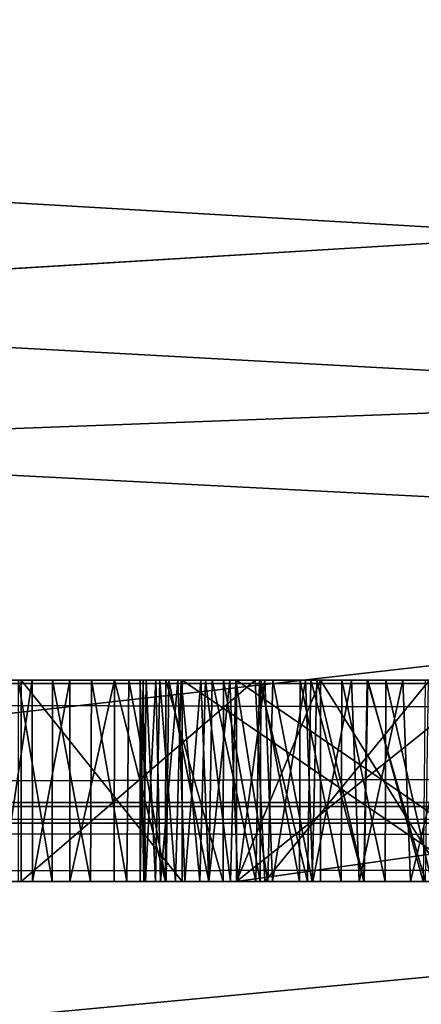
# Model space of a CAD drawing. Header units: millimetres. Extents: x -52 to 107, y -6 to 112.
# Tile 19 of 256: x -1.58 to -0.584, y -2.053 to 0.39. Entities that reach past the tile are written whole.
import ezdxf

# ---------------------------------------------------------------- set-up
doc = ezdxf.new("R2010")
doc.units = ezdxf.units.MM
doc.header["$LTSCALE"] = 65.185185
for name, color, linetype in [('188', 7, 'CONTINUOUS'), ('189', 7, 'CONTINUOUS'), ('190', 7, 'CONTINUOUS'), ('209', 7, 'CONTINUOUS'), ('210', 7, 'CONTINUOUS'), ('211', 7, 'CONTINUOUS'), ('260', 7, 'CONTINUOUS'), ('261', 7, 'CONTINUOUS'), ('262', 7, 'CONTINUOUS'), ('265', 7, 'CONTINUOUS'), ('266', 7, 'CONTINUOUS'), ('272', 7, 'CONTINUOUS'), ('277', 7, 'CONTINUOUS'), ('279', 7, 'CONTINUOUS'), ('281', 7, 'CONTINUOUS'), ('2974', 7, 'CONTINUOUS'), ('2975', 7, 'CONTINUOUS'), ('2982', 7, 'CONTINUOUS'), ('327', 7, 'CONTINUOUS'), ('339', 7, 'CONTINUOUS'), ('63', 7, 'CONTINUOUS'), ('65', 7, 'CONTINUOUS')]:
    doc.layers.add(name, color=color, linetype=linetype)

msp = doc.modelspace()

# ---------------------------------------------------------------- linework, layer by layer
at = {"layer": '188', "color": 7, "linetype": 'CONTINUOUS', "true_color": 0x141a1c}
for points in [[(-0.4167, -1.2487, -32.2766), (-0.4167, -1.7487, -32.2766), (-1.0417, -1.7487, -32.2766), (-0.4167, -1.2487, -32.2766)], [(-1.0417, -1.2487, -32.2766), (-0.4167, -1.2487, -32.2766), (-1.0417, -1.7487, -32.2766), (-1.0417, -1.2487, -32.2766)]]:
    msp.add_3dface(points, dxfattribs=at)
at = {"layer": '189', "color": 7, "linetype": 'CONTINUOUS', "true_color": 0x141a1c}
for points in [[(-1.0417, -1.2487, -32.2766), (-1.0417, -1.7487, -32.2766), (-0.8333, -1.2487, -31.8511), (-1.0417, -1.2487, -32.2766)], [(-0.8333, -1.2487, -31.8511), (-1.0417, -1.7487, -32.2766), (-0.8333, -1.7487, -31.8511), (-0.8333, -1.2487, -31.8511)]]:
    msp.add_3dface(points, dxfattribs=at)
at = {"layer": '190', "color": 7, "linetype": 'CONTINUOUS', "true_color": 0x141a1c}
for points in [[(-0.8333, -1.2487, -31.8511), (-0.8333, -1.7487, -31.8511), (-0.5208, -1.7487, -31.4255), (-0.8333, -1.2487, -31.8511)], [(-0.5208, -1.2487, -31.4255), (-0.8333, -1.2487, -31.8511), (-0.5208, -1.7487, -31.4255), (-0.5208, -1.2487, -31.4255)]]:
    msp.add_3dface(points, dxfattribs=at)
at = {"layer": '209', "color": 7, "linetype": 'CONTINUOUS', "true_color": 0x141a1c}
for points in [[(2.5, -1.2487, -36), (2.5, -1.7487, -36), (-1.0417, -1.7487, -36), (2.5, -1.2487, -36)], [(-1.0417, -1.2487, -36), (2.5, -1.2487, -36), (-1.0417, -1.7487, -36), (-1.0417, -1.2487, -36)]]:
    msp.add_3dface(points, dxfattribs=at)
at = {"layer": '210', "color": 7, "linetype": 'CONTINUOUS', "true_color": 0x141a1c}
for points in [[(-1.0417, -1.2487, -36), (-1.0417, -1.7487, -36), (-1.0417, -1.7487, -33.234), (-1.0417, -1.2487, -36)], [(-1.0417, -1.2487, -33.234), (-1.0417, -1.2487, -36), (-1.0417, -1.7487, -33.234), (-1.0417, -1.2487, -33.234)]]:
    msp.add_3dface(points, dxfattribs=at)
at = {"layer": '211', "color": 7, "linetype": 'CONTINUOUS', "true_color": 0x141a1c}
for points in [[(-0.3125, -1.7487, -33.234), (-0.3125, -1.2487, -33.234), (-1.0417, -1.2487, -33.234), (-0.3125, -1.7487, -33.234)], [(-0.3125, -1.7487, -33.234), (-1.0417, -1.2487, -33.234), (-1.0417, -1.7487, -33.234), (-0.3125, -1.7487, -33.234)]]:
    msp.add_3dface(points, dxfattribs=at)
at = {"layer": '260', "color": 7, "linetype": 'CONTINUOUS', "true_color": 0x141a1c}
for points in [[(-1.576, -1.2487, 32.2069), (-0.9956, -1.2487, 31.7084), (-1.576, -1.7487, 32.2069), (-1.576, -1.2487, 32.2069)], [(-1.576, -1.7487, 32.2069), (-0.9956, -1.2487, 31.7084), (-0.9718, -1.7487, 31.6964), (-1.576, -1.7487, 32.2069)], [(-0.9956, -1.2487, 31.7084), (-0.5633, -1.2487, 31.553), (-0.9718, -1.7487, 31.6964), (-0.9956, -1.2487, 31.7084)], [(-0.9718, -1.7487, 31.6964), (-0.5633, -1.2487, 31.553), (-0.5281, -1.7487, 31.5449), (-0.9718, -1.7487, 31.6964)]]:
    msp.add_3dface(points, dxfattribs=at)
at = {"layer": '261', "color": 7, "linetype": 'CONTINUOUS', "true_color": 0x141a1c}
for points in [[(-1.576, -1.2487, 32.2069), (-1.576, -1.7487, 32.2069), (-1.1766, -1.7487, 32.481), (-1.576, -1.2487, 32.2069)], [(-1.1766, -1.2487, 32.481), (-1.576, -1.2487, 32.2069), (-1.1766, -1.7487, 32.481), (-1.1766, -1.2487, 32.481)]]:
    msp.add_3dface(points, dxfattribs=at)
at = {"layer": '262', "color": 7, "linetype": 'CONTINUOUS', "true_color": 0x141a1c}
for points in [[(-1.1766, -1.2487, 32.481), (-1.1766, -1.7487, 32.481), (-0.446, -1.7487, 31.9944), (-1.1766, -1.2487, 32.481)], [(-0.447, -1.2487, 31.9947), (-1.1766, -1.2487, 32.481), (-0.446, -1.7487, 31.9944), (-0.447, -1.2487, 31.9947)]]:
    msp.add_3dface(points, dxfattribs=at)
at = {"layer": '265', "color": 7, "linetype": 'CONTINUOUS', "true_color": 0x141a1c}
for points in [[(-1.6247, -1.2487, 33.5927), (-1.5489, -1.2487, 33.5031), (-1.6235, -1.7487, 33.5911), (-1.6247, -1.2487, 33.5927)], [(-1.6235, -1.7487, 33.5911), (-1.5489, -1.2487, 33.5031), (-1.548, -1.7487, 33.5021), (-1.6235, -1.7487, 33.5911)], [(-1.5489, -1.2487, 33.5031), (-1.4557, -1.2487, 33.4149), (-1.548, -1.7487, 33.5021), (-1.5489, -1.2487, 33.5031)], [(-1.548, -1.7487, 33.5021), (-1.4557, -1.2487, 33.4149), (-1.4557, -1.7487, 33.4148), (-1.548, -1.7487, 33.5021)], [(-1.4557, -1.2487, 33.4149), (-1.345, -1.2487, 33.3297), (-1.4557, -1.7487, 33.4148), (-1.4557, -1.2487, 33.4149)], [(-1.4557, -1.7487, 33.4148), (-1.345, -1.2487, 33.3297), (-1.3454, -1.7487, 33.3299), (-1.4557, -1.7487, 33.4148)], [(-1.3454, -1.7487, 33.3299), (-1.345, -1.2487, 33.3297), (-1.2183, -1.7487, 33.2488), (-1.3454, -1.7487, 33.3299)], [(-1.345, -1.2487, 33.3297), (-1.2177, -1.2487, 33.2485), (-1.2183, -1.7487, 33.2488), (-1.345, -1.2487, 33.3297)], [(-1.2183, -1.7487, 33.2488), (-1.2177, -1.2487, 33.2485), (-1.075, -1.7487, 33.1723), (-1.2183, -1.7487, 33.2488)], [(-1.2177, -1.2487, 33.2485), (-1.0741, -1.2487, 33.1719), (-1.075, -1.7487, 33.1723), (-1.2177, -1.2487, 33.2485)], [(-1.075, -1.7487, 33.1723), (-1.0741, -1.2487, 33.1719), (-0.9831, -1.7487, 33.1295), (-1.075, -1.7487, 33.1723)], [(-1.0741, -1.2487, 33.1719), (-0.9821, -1.2487, 33.129), (-0.9831, -1.7487, 33.1295), (-1.0741, -1.2487, 33.1719)], [(-0.9831, -1.7487, 33.1295), (-0.9821, -1.2487, 33.129), (-0.8855, -1.7487, 33.0882), (-0.9831, -1.7487, 33.1295)], [(-0.9821, -1.2487, 33.129), (-0.8844, -1.2487, 33.0878), (-0.8855, -1.7487, 33.0882), (-0.9821, -1.2487, 33.129)], [(-0.8855, -1.7487, 33.0882), (-0.8844, -1.2487, 33.0878), (-0.7822, -1.7487, 33.0487), (-0.8855, -1.7487, 33.0882)], [(-0.8844, -1.2487, 33.0878), (-0.781, -1.2487, 33.0482), (-0.7822, -1.7487, 33.0487), (-0.8844, -1.2487, 33.0878)], [(-0.7822, -1.7487, 33.0487), (-0.781, -1.2487, 33.0482), (-0.6732, -1.7487, 33.0108), (-0.7822, -1.7487, 33.0487)], [(-0.781, -1.2487, 33.0482), (-0.6719, -1.2487, 33.0103), (-0.6732, -1.7487, 33.0108), (-0.781, -1.2487, 33.0482)], [(-0.6732, -1.7487, 33.0108), (-0.6719, -1.2487, 33.0103), (-0.5583, -1.7487, 32.9746), (-0.6732, -1.7487, 33.0108)], [(-0.6719, -1.2487, 33.0103), (-0.557, -1.2487, 32.9742), (-0.5583, -1.7487, 32.9746), (-0.6719, -1.2487, 33.0103)]]:
    msp.add_3dface(points, dxfattribs=at)
at = {"layer": '266', "color": 7, "linetype": 'CONTINUOUS', "true_color": 0x141a1c}
for points in [[(-1.4981, -1.2487, 34.7475), (-1.5839, -1.2487, 34.6424), (-1.499, -1.7487, 34.7465), (-1.4981, -1.2487, 34.7475)], [(-1.499, -1.7487, 34.7465), (-1.5839, -1.2487, 34.6424), (-1.5837, -1.7487, 34.6427), (-1.499, -1.7487, 34.7465)], [(-1.4044, -1.7487, 34.8379), (-1.4981, -1.2487, 34.7475), (-1.499, -1.7487, 34.7465), (-1.4044, -1.7487, 34.8379)], [(-1.4019, -1.2487, 34.84), (-1.4981, -1.2487, 34.7475), (-1.4044, -1.7487, 34.8379), (-1.4019, -1.2487, 34.84)], [(-1.3141, -1.7487, 34.9067), (-1.4019, -1.2487, 34.84), (-1.4044, -1.7487, 34.8379), (-1.3141, -1.7487, 34.9067)], [(-1.3095, -1.2487, 34.9097), (-1.4019, -1.2487, 34.84), (-1.3141, -1.7487, 34.9067), (-1.3095, -1.2487, 34.9097)], [(-1.2162, -1.7487, 34.9647), (-1.3095, -1.2487, 34.9097), (-1.3141, -1.7487, 34.9067), (-1.2162, -1.7487, 34.9647)], [(-1.2096, -1.2487, 34.9681), (-1.3095, -1.2487, 34.9097), (-1.2162, -1.7487, 34.9647), (-1.2096, -1.2487, 34.9681)], [(-1.1103, -1.7487, 35.012), (-1.2096, -1.2487, 34.9681), (-1.2162, -1.7487, 34.9647), (-1.1103, -1.7487, 35.012)], [(-1.1021, -1.2487, 35.0151), (-1.2096, -1.2487, 34.9681), (-1.1103, -1.7487, 35.012), (-1.1021, -1.2487, 35.0151)], [(-0.994, -1.7487, 35.0496), (-1.1021, -1.2487, 35.0151), (-1.1103, -1.7487, 35.012), (-0.994, -1.7487, 35.0496)], [(-0.9851, -1.2487, 35.052), (-1.1021, -1.2487, 35.0151), (-0.994, -1.7487, 35.0496), (-0.9851, -1.2487, 35.052)], [(-0.8663, -1.7487, 35.0777), (-0.9851, -1.2487, 35.052), (-0.994, -1.7487, 35.0496), (-0.8663, -1.7487, 35.0777)], [(-0.8574, -1.2487, 35.0792), (-0.9851, -1.2487, 35.052), (-0.8663, -1.7487, 35.0777), (-0.8574, -1.2487, 35.0792)], [(-0.7259, -1.7487, 35.0961), (-0.8574, -1.2487, 35.0792), (-0.8663, -1.7487, 35.0777), (-0.7259, -1.7487, 35.0961)], [(-0.7179, -1.2487, 35.0969), (-0.8574, -1.2487, 35.0792), (-0.7259, -1.7487, 35.0961), (-0.7179, -1.2487, 35.0969)], [(-0.5729, -1.7487, 35.1053), (-0.7179, -1.2487, 35.0969), (-0.7259, -1.7487, 35.0961), (-0.5729, -1.7487, 35.1053)], [(-0.566, -1.2487, 35.1055), (-0.7179, -1.2487, 35.0969), (-0.5729, -1.7487, 35.1053), (-0.566, -1.2487, 35.1055)]]:
    msp.add_3dface(points, dxfattribs=at)
at = {"layer": '272', "color": 7, "linetype": 'CONTINUOUS', "true_color": 0x141a1c}
for points in [[(-1.2812, -1.7487, 34.0749), (-1.2675, -1.7487, 33.9659), (-1.2732, -1.2487, 33.9937), (-1.2812, -1.7487, 34.0749)], [(-1.2723, -1.7487, 34.1796), (-1.2812, -1.7487, 34.0749), (-1.2809, -1.2487, 34.1026), (-1.2723, -1.7487, 34.1796)], [(-1.2809, -1.2487, 34.1026), (-1.2812, -1.7487, 34.0749), (-1.2732, -1.2487, 33.9937), (-1.2809, -1.2487, 34.1026)], [(-1.2663, -1.2487, 34.2074), (-1.2723, -1.7487, 34.1796), (-1.2809, -1.2487, 34.1026), (-1.2663, -1.2487, 34.2074)], [(-1.2732, -1.2487, 33.9937), (-1.2675, -1.7487, 33.9659), (-1.2421, -1.2487, 33.8843), (-1.2732, -1.2487, 33.9937)], [(-1.2431, -1.7487, 34.2791), (-1.2723, -1.7487, 34.1796), (-1.2663, -1.2487, 34.2074), (-1.2431, -1.7487, 34.2791)], [(-1.2675, -1.7487, 33.9659), (-1.2305, -1.7487, 33.8567), (-1.2421, -1.2487, 33.8843), (-1.2675, -1.7487, 33.9659)], [(-1.232, -1.2487, 34.3043), (-1.2431, -1.7487, 34.2791), (-1.2663, -1.2487, 34.2074), (-1.232, -1.2487, 34.3043)], [(-1.1935, -1.7487, 34.3716), (-1.2431, -1.7487, 34.2791), (-1.232, -1.2487, 34.3043), (-1.1935, -1.7487, 34.3716)], [(-1.2421, -1.2487, 33.8843), (-1.2305, -1.7487, 33.8567), (-1.1878, -1.2487, 33.777), (-1.2421, -1.2487, 33.8843)], [(-1.179, -1.2487, 34.392), (-1.1935, -1.7487, 34.3716), (-1.232, -1.2487, 34.3043), (-1.179, -1.2487, 34.392)], [(-1.2305, -1.7487, 33.8567), (-1.1706, -1.7487, 33.7511), (-1.1878, -1.2487, 33.777), (-1.2305, -1.7487, 33.8567)], [(-1.1333, -1.7487, 34.444), (-1.1935, -1.7487, 34.3716), (-1.179, -1.2487, 34.392), (-1.1333, -1.7487, 34.444)], [(-1.1878, -1.2487, 33.777), (-1.1706, -1.7487, 33.7511), (-1.1308, -1.2487, 33.6997), (-1.1878, -1.2487, 33.777)], [(-1.1187, -1.2487, 34.458), (-1.1333, -1.7487, 34.444), (-1.179, -1.2487, 34.392), (-1.1187, -1.2487, 34.458)], [(-1.1706, -1.7487, 33.7511), (-1.1108, -1.7487, 33.6771), (-1.1308, -1.2487, 33.6997), (-1.1706, -1.7487, 33.7511)], [(-1.0572, -1.7487, 34.5074), (-1.1333, -1.7487, 34.444), (-1.1187, -1.2487, 34.458), (-1.0572, -1.7487, 34.5074)], [(-1.1308, -1.2487, 33.6997), (-1.1108, -1.7487, 33.6771), (-1.0587, -1.2487, 33.6266), (-1.1308, -1.2487, 33.6997)], [(-1.0433, -1.2487, 34.5169), (-1.0572, -1.7487, 34.5074), (-1.1187, -1.2487, 34.458), (-1.0433, -1.2487, 34.5169)], [(-1.1108, -1.7487, 33.6771), (-1.0386, -1.7487, 33.6098), (-1.0587, -1.2487, 33.6266), (-1.1108, -1.7487, 33.6771)], [(-1.0587, -1.2487, 33.6266), (-1.0386, -1.7487, 33.6098), (-0.9718, -1.2487, 33.5621), (-1.0587, -1.2487, 33.6266)], [(-0.9645, -1.7487, 34.5627), (-1.0572, -1.7487, 34.5074), (-1.0433, -1.2487, 34.5169), (-0.9645, -1.7487, 34.5627)], [(-0.9519, -1.2487, 34.5689), (-0.9645, -1.7487, 34.5627), (-1.0433, -1.2487, 34.5169), (-0.9519, -1.2487, 34.5689)], [(-1.0386, -1.7487, 33.6098), (-0.9526, -1.7487, 33.55), (-0.9718, -1.2487, 33.5621), (-1.0386, -1.7487, 33.6098)], [(-0.9718, -1.2487, 33.5621), (-0.9526, -1.7487, 33.55), (-0.8708, -1.2487, 33.506), (-0.9718, -1.2487, 33.5621)], [(-0.854, -1.7487, 34.6092), (-0.9645, -1.7487, 34.5627), (-0.9519, -1.2487, 34.5689), (-0.854, -1.7487, 34.6092)], [(-0.9526, -1.7487, 33.55), (-0.8523, -1.7487, 33.4973), (-0.8708, -1.2487, 33.506), (-0.9526, -1.7487, 33.55)], [(-0.8429, -1.2487, 34.613), (-0.854, -1.7487, 34.6092), (-0.9519, -1.2487, 34.5689), (-0.8429, -1.2487, 34.613)], [(-0.8708, -1.2487, 33.506), (-0.8523, -1.7487, 33.4973), (-0.7564, -1.2487, 33.4576), (-0.8708, -1.2487, 33.506)], [(-0.7254, -1.7487, 34.6446), (-0.854, -1.7487, 34.6092), (-0.8429, -1.2487, 34.613), (-0.7254, -1.7487, 34.6446)], [(-0.8523, -1.7487, 33.4973), (-0.7381, -1.7487, 33.451), (-0.7564, -1.2487, 33.4576), (-0.8523, -1.7487, 33.4973)], [(-0.7166, -1.2487, 34.6465), (-0.7254, -1.7487, 34.6446), (-0.8429, -1.2487, 34.613), (-0.7166, -1.2487, 34.6465)], [(-0.7564, -1.2487, 33.4576), (-0.7381, -1.7487, 33.451), (-0.6293, -1.2487, 33.4156), (-0.7564, -1.2487, 33.4576)], [(-0.7381, -1.7487, 33.451), (-0.6108, -1.7487, 33.4101), (-0.6293, -1.2487, 33.4156), (-0.7381, -1.7487, 33.451)], [(-0.5793, -1.7487, 34.6667), (-0.7254, -1.7487, 34.6446), (-0.7166, -1.2487, 34.6465), (-0.5793, -1.7487, 34.6667)], [(-0.5743, -1.2487, 34.6671), (-0.5793, -1.7487, 34.6667), (-0.7166, -1.2487, 34.6465), (-0.5743, -1.2487, 34.6671)], [(-0.6293, -1.2487, 33.4156), (-0.6108, -1.7487, 33.4101), (-0.4907, -1.2487, 33.3761), (-0.6293, -1.2487, 33.4156)], [(-0.6108, -1.7487, 33.4101), (-0.4733, -1.7487, 33.3716), (-0.4907, -1.2487, 33.3761), (-0.6108, -1.7487, 33.4101)]]:
    msp.add_3dface(points, dxfattribs=at)
at = {"layer": '277', "color": 7, "linetype": 'CONTINUOUS', "true_color": 0xe0f2ff}
for points in [[(-1.875, -1.7487, -36), (-1.0417, -1.7487, -36), (-18.5, -1.7487, -44.1944), (-1.875, -1.7487, -36)], [(-1.0417, -1.7487, -36), (2.5, -1.7487, -36), (-18.5, -1.7487, -44.1944), (-1.0417, -1.7487, -36)], [(2.5, -1.7487, -36), (73.5, -1.7487, -42), (-18.5, -1.7487, -44.1944), (2.5, -1.7487, -36)], [(2.8325, -1.7487, 39.7522), (-12.2539, -1.7487, 35), (-18.5, -1.7487, 42), (2.8325, -1.7487, 39.7522)], [(73.5, -1.7487, 44.1944), (2.8325, -1.7487, 39.7522), (-18.5, -1.7487, 42), (73.5, -1.7487, 44.1944)], [(73.5, -1.7487, -42), (73.5, -1.7487, -44.1944), (-18.5, -1.7487, -44.1944), (73.5, -1.7487, -42)], [(-18.5, -1.7487, 44.1944), (73.5, -1.7487, 44.1944), (-18.5, -1.7487, 42), (-18.5, -1.7487, 44.1944)], [(-11.7228, -1.7487, 35), (-12.2539, -1.7487, 35), (2.8325, -1.7487, 39.7522), (-11.7228, -1.7487, 35)], [(-9.5229, -1.7487, 35), (-11.7228, -1.7487, 35), (2.8325, -1.7487, 39.7522), (-9.5229, -1.7487, 35)], [(-8.994, -1.7487, 35), (-9.5229, -1.7487, 35), (2.8325, -1.7487, 39.7522), (-8.994, -1.7487, 35)], [(-8.0721, -1.7487, 35), (-8.994, -1.7487, 35), (2.8325, -1.7487, 39.7522), (-8.0721, -1.7487, 35)], [(-7.541, -1.7487, 35), (-8.0721, -1.7487, 35), (2.8325, -1.7487, 39.7522), (-7.541, -1.7487, 35)], [(-5.5311, -1.7487, 35), (-7.541, -1.7487, 35), (2.8325, -1.7487, 39.7522), (-5.5311, -1.7487, 35)], [(-5, -1.7487, 35), (-5.5311, -1.7487, 35), (2.8325, -1.7487, 39.7522), (-5, -1.7487, 35)], [(-2.9901, -1.7487, 35), (-5, -1.7487, 35), (2.8325, -1.7487, 39.7522), (-2.9901, -1.7487, 35)], [(-2.459, -1.7487, 35), (-2.9901, -1.7487, 35), (2.8325, -1.7487, 39.7522), (-2.459, -1.7487, 35)], [(-2.459, -1.7487, 33.7583), (-2.459, -1.7487, 35), (2.8325, -1.7487, 39.7522), (-2.459, -1.7487, 33.7583)], [(-2.459, -1.7487, 33.7583), (-1.499, -1.7487, 34.7465), (-1.5837, -1.7487, 34.6427), (-2.459, -1.7487, 33.7583)], [(-1.499, -1.7487, 34.7465), (-2.459, -1.7487, 33.7583), (2.8325, -1.7487, 39.7522), (-1.499, -1.7487, 34.7465)], [(-1.875, -1.7487, -36), (-1.0417, -1.7487, -32.2766), (-1.0417, -1.7487, -33.234), (-1.875, -1.7487, -36)], [(-1.0417, -1.7487, -32.2766), (-1.875, -1.7487, -36), (-1.576, -1.7487, 32.2069), (-1.0417, -1.7487, -32.2766)], [(-1.0417, -1.7487, -36), (-1.875, -1.7487, -36), (-1.0417, -1.7487, -33.234), (-1.0417, -1.7487, -36)], [(-1.576, -1.7487, 32.2069), (-1.875, -1.7487, -36), (-1.6235, -1.7487, 33.5911), (-1.576, -1.7487, 32.2069)], [(-1.576, -1.7487, 32.2069), (-1.6235, -1.7487, 33.5911), (-1.548, -1.7487, 33.5021), (-1.576, -1.7487, 32.2069)], [(-1.0417, -1.7487, -32.2766), (-1.576, -1.7487, 32.2069), (-0.9718, -1.7487, 31.6964), (-1.0417, -1.7487, -32.2766)], [(-1.1766, -1.7487, 32.481), (-1.576, -1.7487, 32.2069), (-1.2183, -1.7487, 33.2488), (-1.1766, -1.7487, 32.481)], [(-1.576, -1.7487, 32.2069), (-1.548, -1.7487, 33.5021), (-1.4557, -1.7487, 33.4148), (-1.576, -1.7487, 32.2069)], [(-1.576, -1.7487, 32.2069), (-1.4557, -1.7487, 33.4148), (-1.3454, -1.7487, 33.3299), (-1.576, -1.7487, 32.2069)], [(-1.576, -1.7487, 32.2069), (-1.3454, -1.7487, 33.3299), (-1.2183, -1.7487, 33.2488), (-1.576, -1.7487, 32.2069)], [(-1.4044, -1.7487, 34.8379), (-1.499, -1.7487, 34.7465), (2.8325, -1.7487, 39.7522), (-1.4044, -1.7487, 34.8379)], [(-1.3141, -1.7487, 34.9067), (-1.4044, -1.7487, 34.8379), (2.8325, -1.7487, 39.7522), (-1.3141, -1.7487, 34.9067)], [(-1.2162, -1.7487, 34.9647), (-1.3141, -1.7487, 34.9067), (2.8325, -1.7487, 39.7522), (-1.2162, -1.7487, 34.9647)], [(-1.1766, -1.7487, 32.481), (-1.2183, -1.7487, 33.2488), (-1.075, -1.7487, 33.1723), (-1.1766, -1.7487, 32.481)], [(-1.1103, -1.7487, 35.012), (-1.2162, -1.7487, 34.9647), (2.8325, -1.7487, 39.7522), (-1.1103, -1.7487, 35.012)], [(-0.446, -1.7487, 31.9944), (-1.1766, -1.7487, 32.481), (-0.5583, -1.7487, 32.9746), (-0.446, -1.7487, 31.9944)], [(-1.1766, -1.7487, 32.481), (-1.075, -1.7487, 33.1723), (-0.9831, -1.7487, 33.1295), (-1.1766, -1.7487, 32.481)], [(-1.1766, -1.7487, 32.481), (-0.9831, -1.7487, 33.1295), (-0.8855, -1.7487, 33.0882), (-1.1766, -1.7487, 32.481)], [(-1.1766, -1.7487, 32.481), (-0.8855, -1.7487, 33.0882), (-0.7822, -1.7487, 33.0487), (-1.1766, -1.7487, 32.481)], [(-1.1766, -1.7487, 32.481), (-0.7822, -1.7487, 33.0487), (-0.6732, -1.7487, 33.0108), (-1.1766, -1.7487, 32.481)], [(-1.1766, -1.7487, 32.481), (-0.6732, -1.7487, 33.0108), (-0.5583, -1.7487, 32.9746), (-1.1766, -1.7487, 32.481)], [(-0.994, -1.7487, 35.0496), (-1.1103, -1.7487, 35.012), (2.8325, -1.7487, 39.7522), (-0.994, -1.7487, 35.0496)], [(-0.4167, -1.7487, -32.2766), (-0.3125, -1.7487, -33.234), (-1.0417, -1.7487, -33.234), (-0.4167, -1.7487, -32.2766)], [(-1.0417, -1.7487, -32.2766), (-0.4167, -1.7487, -32.2766), (-1.0417, -1.7487, -33.234), (-1.0417, -1.7487, -32.2766)], [(-0.8333, -1.7487, -31.8511), (-1.0417, -1.7487, -32.2766), (-0.9718, -1.7487, 31.6964), (-0.8333, -1.7487, -31.8511)], [(-0.8663, -1.7487, 35.0777), (-0.994, -1.7487, 35.0496), (2.8325, -1.7487, 39.7522), (-0.8663, -1.7487, 35.0777)], [(-0.8333, -1.7487, -31.8511), (-0.9718, -1.7487, 31.6964), (-0.5281, -1.7487, 31.5449), (-0.8333, -1.7487, -31.8511)], [(-0.7259, -1.7487, 35.0961), (-0.8663, -1.7487, 35.0777), (2.8325, -1.7487, 39.7522), (-0.7259, -1.7487, 35.0961)], [(-0.5208, -1.7487, -31.4255), (-0.8333, -1.7487, -31.8511), (-0.5281, -1.7487, 31.5449), (-0.5208, -1.7487, -31.4255)], [(-0.5729, -1.7487, 35.1053), (-0.7259, -1.7487, 35.0961), (2.8325, -1.7487, 39.7522), (-0.5729, -1.7487, 35.1053)]]:
    msp.add_3dface(points, dxfattribs=at)
at = {"layer": '279', "color": 7, "linetype": 'CONTINUOUS', "true_color": 0xe0f2ff}
for points in [[(7.4111, 16.2513, 45), (8.1406, 16.0619, 44.9967), (-18.5, -1.2575, 44.6944), (7.4111, 16.2513, 45)], [(-18.5, 16.2513, 45), (7.4111, 16.2513, 45), (-18.5, -1.2575, 44.6944), (-18.5, 16.2513, 45)], [(8.1406, 16.0619, 44.9967), (8.6858, 15.5419, 44.9876), (-18.5, -1.2575, 44.6944), (8.1406, 16.0619, 44.9967)], [(8.6858, 15.5419, 44.9876), (9.7629, 10.7787, 44.9045), (-18.5, -1.2575, 44.6944), (8.6858, 15.5419, 44.9876)], [(9.7629, 10.7787, 44.9045), (12.198, 6.5457, 44.8306), (-18.5, -1.2575, 44.6944), (9.7629, 10.7787, 44.9045)], [(12.198, 6.5457, 44.8306), (15.774, 3.2205, 44.7725), (-18.5, -1.2575, 44.6944), (12.198, 6.5457, 44.8306)], [(15.774, 3.2205, 44.7725), (20.172, 1.099, 44.7355), (-18.5, -1.2575, 44.6944), (15.774, 3.2205, 44.7725)], [(20.172, 1.099, 44.7355), (25, 0.3703, 44.7228), (-18.5, -1.2575, 44.6944), (20.172, 1.099, 44.7355)], [(-18.5, -1.2575, 44.6944), (25, 0.3703, 44.7228), (73.5, -1.2575, 44.6944), (-18.5, -1.2575, 44.6944)]]:
    msp.add_3dface(points, dxfattribs=at)
at = {"layer": '281', "color": 7, "linetype": 'CONTINUOUS', "true_color": 0xe0f2ff}
for points in [[(-18.5, -1.2575, -44.6944), (20.172, 1.099, -44.7355), (-18.5, 16.2513, -45), (-18.5, -1.2575, -44.6944)], [(25, 0.3703, -44.7228), (20.172, 1.099, -44.7355), (-18.5, -1.2575, -44.6944), (25, 0.3703, -44.7228)], [(73.5, -1.2575, -44.6944), (25, 0.3703, -44.7228), (-18.5, -1.2575, -44.6944), (73.5, -1.2575, -44.6944)]]:
    msp.add_3dface(points, dxfattribs=at)
at = {"layer": '2974', "color": 7, "linetype": 'CONTINUOUS', "true_color": 0xe0f2ff}
for points in [[(-1.5489, -1.2487, 33.5031), (-1.6247, -1.2487, 33.5927), (-1.5839, -1.2487, 34.6424), (-1.5489, -1.2487, 33.5031)], [(-1.5489, -1.2487, 33.5031), (-1.5839, -1.2487, 34.6424), (-1.4981, -1.2487, 34.7475), (-1.5489, -1.2487, 33.5031)], [(-0.9956, -1.2487, 31.7084), (-1.576, -1.2487, 32.2069), (-1.1766, -1.2487, 32.481), (-0.9956, -1.2487, 31.7084)], [(-1.4557, -1.2487, 33.4149), (-1.5489, -1.2487, 33.5031), (-1.4981, -1.2487, 34.7475), (-1.4557, -1.2487, 33.4149)], [(-1.4557, -1.2487, 33.4149), (-1.4981, -1.2487, 34.7475), (-1.4019, -1.2487, 34.84), (-1.4557, -1.2487, 33.4149)], [(-1.345, -1.2487, 33.3297), (-1.4557, -1.2487, 33.4149), (-1.4019, -1.2487, 34.84), (-1.345, -1.2487, 33.3297)], [(-1.345, -1.2487, 33.3297), (-1.4019, -1.2487, 34.84), (-1.3095, -1.2487, 34.9097), (-1.345, -1.2487, 33.3297)], [(-1.2177, -1.2487, 33.2485), (-1.345, -1.2487, 33.3297), (-1.2421, -1.2487, 33.8843), (-1.2177, -1.2487, 33.2485)], [(-1.345, -1.2487, 33.3297), (-1.3095, -1.2487, 34.9097), (-1.2809, -1.2487, 34.1026), (-1.345, -1.2487, 33.3297)], [(-1.345, -1.2487, 33.3297), (-1.2809, -1.2487, 34.1026), (-1.2732, -1.2487, 33.9937), (-1.345, -1.2487, 33.3297)], [(-1.345, -1.2487, 33.3297), (-1.2732, -1.2487, 33.9937), (-1.2421, -1.2487, 33.8843), (-1.345, -1.2487, 33.3297)], [(-1.3095, -1.2487, 34.9097), (-1.2096, -1.2487, 34.9681), (-1.2809, -1.2487, 34.1026), (-1.3095, -1.2487, 34.9097)], [(-1.2096, -1.2487, 34.9681), (-1.2663, -1.2487, 34.2074), (-1.2809, -1.2487, 34.1026), (-1.2096, -1.2487, 34.9681)], [(-1.2096, -1.2487, 34.9681), (-1.232, -1.2487, 34.3043), (-1.2663, -1.2487, 34.2074), (-1.2096, -1.2487, 34.9681)], [(-1.2177, -1.2487, 33.2485), (-1.2421, -1.2487, 33.8843), (-1.1878, -1.2487, 33.777), (-1.2177, -1.2487, 33.2485)], [(-1.2096, -1.2487, 34.9681), (-1.179, -1.2487, 34.392), (-1.232, -1.2487, 34.3043), (-1.2096, -1.2487, 34.9681)], [(-1.0741, -1.2487, 33.1719), (-1.2177, -1.2487, 33.2485), (-1.1308, -1.2487, 33.6997), (-1.0741, -1.2487, 33.1719)], [(-1.2177, -1.2487, 33.2485), (-1.1878, -1.2487, 33.777), (-1.1308, -1.2487, 33.6997), (-1.2177, -1.2487, 33.2485)], [(-1.2096, -1.2487, 34.9681), (-1.1021, -1.2487, 35.0151), (-1.179, -1.2487, 34.392), (-1.2096, -1.2487, 34.9681)], [(-1.1021, -1.2487, 35.0151), (-1.1187, -1.2487, 34.458), (-1.179, -1.2487, 34.392), (-1.1021, -1.2487, 35.0151)], [(-0.9956, -1.2487, 31.7084), (-1.1766, -1.2487, 32.481), (-0.447, -1.2487, 31.9947), (-0.9956, -1.2487, 31.7084)], [(-1.0741, -1.2487, 33.1719), (-1.1308, -1.2487, 33.6997), (-1.0587, -1.2487, 33.6266), (-1.0741, -1.2487, 33.1719)], [(-1.1021, -1.2487, 35.0151), (-1.0433, -1.2487, 34.5169), (-1.1187, -1.2487, 34.458), (-1.1021, -1.2487, 35.0151)], [(-1.1021, -1.2487, 35.0151), (-0.9851, -1.2487, 35.052), (-1.0433, -1.2487, 34.5169), (-1.1021, -1.2487, 35.0151)], [(-0.9821, -1.2487, 33.129), (-1.0741, -1.2487, 33.1719), (-1.0587, -1.2487, 33.6266), (-0.9821, -1.2487, 33.129)], [(-0.9821, -1.2487, 33.129), (-1.0587, -1.2487, 33.6266), (-0.9718, -1.2487, 33.5621), (-0.9821, -1.2487, 33.129)], [(-0.9851, -1.2487, 35.052), (-0.9519, -1.2487, 34.5689), (-1.0433, -1.2487, 34.5169), (-0.9851, -1.2487, 35.052)], [(-0.5633, -1.2487, 31.553), (-0.9956, -1.2487, 31.7084), (-0.447, -1.2487, 31.9947), (-0.5633, -1.2487, 31.553)], [(-0.9851, -1.2487, 35.052), (-0.8574, -1.2487, 35.0792), (-0.9519, -1.2487, 34.5689), (-0.9851, -1.2487, 35.052)], [(-0.8844, -1.2487, 33.0878), (-0.9821, -1.2487, 33.129), (-0.9718, -1.2487, 33.5621), (-0.8844, -1.2487, 33.0878)], [(-0.8844, -1.2487, 33.0878), (-0.9718, -1.2487, 33.5621), (-0.8708, -1.2487, 33.506), (-0.8844, -1.2487, 33.0878)], [(-0.8574, -1.2487, 35.0792), (-0.8429, -1.2487, 34.613), (-0.9519, -1.2487, 34.5689), (-0.8574, -1.2487, 35.0792)], [(-0.781, -1.2487, 33.0482), (-0.8844, -1.2487, 33.0878), (-0.8708, -1.2487, 33.506), (-0.781, -1.2487, 33.0482)], [(-0.781, -1.2487, 33.0482), (-0.8708, -1.2487, 33.506), (-0.7564, -1.2487, 33.4576), (-0.781, -1.2487, 33.0482)], [(-0.8574, -1.2487, 35.0792), (-0.7179, -1.2487, 35.0969), (-0.8429, -1.2487, 34.613), (-0.8574, -1.2487, 35.0792)], [(-0.7179, -1.2487, 35.0969), (-0.7166, -1.2487, 34.6465), (-0.8429, -1.2487, 34.613), (-0.7179, -1.2487, 35.0969)], [(-0.6719, -1.2487, 33.0103), (-0.781, -1.2487, 33.0482), (-0.7564, -1.2487, 33.4576), (-0.6719, -1.2487, 33.0103)], [(-0.6719, -1.2487, 33.0103), (-0.7564, -1.2487, 33.4576), (-0.6293, -1.2487, 33.4156), (-0.6719, -1.2487, 33.0103)], [(-0.7179, -1.2487, 35.0969), (-0.566, -1.2487, 35.1055), (-0.7166, -1.2487, 34.6465), (-0.7179, -1.2487, 35.0969)], [(-0.566, -1.2487, 35.1055), (-0.5743, -1.2487, 34.6671), (-0.7166, -1.2487, 34.6465), (-0.566, -1.2487, 35.1055)], [(-0.557, -1.2487, 32.9742), (-0.6719, -1.2487, 33.0103), (-0.6293, -1.2487, 33.4156), (-0.557, -1.2487, 32.9742)], [(-0.557, -1.2487, 32.9742), (-0.6293, -1.2487, 33.4156), (-0.4907, -1.2487, 33.3761), (-0.557, -1.2487, 32.9742)]]:
    msp.add_3dface(points, dxfattribs=at)
at = {"layer": '2975', "color": 7, "linetype": 'CONTINUOUS', "true_color": 0xe0f2ff}
for points in [[(-0.3125, -1.2487, -33.234), (0.1042, -1.2487, -33.5532), (-1.0417, -1.2487, -33.234), (-0.3125, -1.2487, -33.234)], [(0.1042, -1.2487, -33.5532), (-0.5208, -1.2487, -33.766), (-1.0417, -1.2487, -33.234), (0.1042, -1.2487, -33.5532)], [(-0.4167, -1.2487, -32.2766), (-1.0417, -1.2487, -32.2766), (-0.8333, -1.2487, -31.8511), (-0.4167, -1.2487, -32.2766)], [(-0.5208, -1.2487, -33.766), (-0.5208, -1.2487, -35.4681), (-1.0417, -1.2487, -33.234), (-0.5208, -1.2487, -33.766)], [(-0.5208, -1.2487, -35.4681), (2.5, -1.2487, -36), (-1.0417, -1.2487, -36), (-0.5208, -1.2487, -35.4681)], [(-0.5208, -1.2487, -35.4681), (-1.0417, -1.2487, -36), (-1.0417, -1.2487, -33.234), (-0.5208, -1.2487, -35.4681)], [(-0.2083, -1.2487, -31.8511), (-0.4167, -1.2487, -32.2766), (-0.8333, -1.2487, -31.8511), (-0.2083, -1.2487, -31.8511)], [(-0.2083, -1.2487, -31.8511), (-0.8333, -1.2487, -31.8511), (-0.5208, -1.2487, -31.4255), (-0.2083, -1.2487, -31.8511)]]:
    msp.add_3dface(points, dxfattribs=at)
at = {"layer": '2982', "color": 7, "linetype": 'CONTINUOUS', "true_color": 0xe0f2ff}
for points in [[(-1.2675, -1.7487, 33.9659), (-1.2812, -1.7487, 34.0749), (-1.2723, -1.7487, 34.1796), (-1.2675, -1.7487, 33.9659)], [(-1.2675, -1.7487, 33.9659), (-1.2723, -1.7487, 34.1796), (-1.2431, -1.7487, 34.2791), (-1.2675, -1.7487, 33.9659)], [(-1.2305, -1.7487, 33.8567), (-1.2675, -1.7487, 33.9659), (-1.2431, -1.7487, 34.2791), (-1.2305, -1.7487, 33.8567)], [(-1.2305, -1.7487, 33.8567), (-1.2431, -1.7487, 34.2791), (-1.1935, -1.7487, 34.3716), (-1.2305, -1.7487, 33.8567)], [(-1.1706, -1.7487, 33.7511), (-1.2305, -1.7487, 33.8567), (-1.1935, -1.7487, 34.3716), (-1.1706, -1.7487, 33.7511)], [(-1.1706, -1.7487, 33.7511), (-1.1935, -1.7487, 34.3716), (-1.1333, -1.7487, 34.444), (-1.1706, -1.7487, 33.7511)], [(-1.1108, -1.7487, 33.6771), (-1.1706, -1.7487, 33.7511), (-1.1333, -1.7487, 34.444), (-1.1108, -1.7487, 33.6771)], [(-1.1108, -1.7487, 33.6771), (-1.1333, -1.7487, 34.444), (-1.0572, -1.7487, 34.5074), (-1.1108, -1.7487, 33.6771)], [(-1.0386, -1.7487, 33.6098), (-1.1108, -1.7487, 33.6771), (-1.0572, -1.7487, 34.5074), (-1.0386, -1.7487, 33.6098)], [(-1.0386, -1.7487, 33.6098), (-1.0572, -1.7487, 34.5074), (-0.9645, -1.7487, 34.5627), (-1.0386, -1.7487, 33.6098)], [(-0.9526, -1.7487, 33.55), (-1.0386, -1.7487, 33.6098), (-0.9645, -1.7487, 34.5627), (-0.9526, -1.7487, 33.55)], [(-0.9526, -1.7487, 33.55), (-0.9645, -1.7487, 34.5627), (-0.854, -1.7487, 34.6092), (-0.9526, -1.7487, 33.55)], [(-0.8523, -1.7487, 33.4973), (-0.9526, -1.7487, 33.55), (-0.854, -1.7487, 34.6092), (-0.8523, -1.7487, 33.4973)], [(-0.8523, -1.7487, 33.4973), (-0.854, -1.7487, 34.6092), (-0.7254, -1.7487, 34.6446), (-0.8523, -1.7487, 33.4973)], [(-0.7381, -1.7487, 33.451), (-0.8523, -1.7487, 33.4973), (-0.7254, -1.7487, 34.6446), (-0.7381, -1.7487, 33.451)], [(-0.6108, -1.7487, 33.4101), (-0.7381, -1.7487, 33.451), (-0.7254, -1.7487, 34.6446), (-0.6108, -1.7487, 33.4101)], [(-0.6108, -1.7487, 33.4101), (-0.7254, -1.7487, 34.6446), (-0.5793, -1.7487, 34.6667), (-0.6108, -1.7487, 33.4101)], [(-0.4733, -1.7487, 33.3716), (-0.6108, -1.7487, 33.4101), (-0.5793, -1.7487, 34.6667), (-0.4733, -1.7487, 33.3716)]]:
    msp.add_3dface(points, dxfattribs=at)
at = {"layer": '327', "color": 7, "linetype": 'CONTINUOUS', "true_color": 0xe0f2ff}
for points in [[(73.5, -1.2575, -44.6944), (-18.5, -1.2575, -44.6944), (-18.5, -1.5528, -44.5914), (73.5, -1.2575, -44.6944)], [(73.5, -1.2575, -44.6944), (-18.5, -1.5528, -44.5914), (73.5, -1.5528, -44.5914), (73.5, -1.2575, -44.6944)], [(-18.5, -1.5528, -44.5914), (-18.5, -1.6041, -44.5462), (73.5, -1.5528, -44.5914), (-18.5, -1.5528, -44.5914)], [(73.5, -1.5528, -44.5914), (-18.5, -1.6041, -44.5462), (73.5, -1.6041, -44.5462), (73.5, -1.5528, -44.5914)], [(-18.5, -1.7487, -44.1944), (73.5, -1.7487, -44.1944), (73.5, -1.6041, -44.5462), (-18.5, -1.7487, -44.1944)], [(-18.5, -1.6041, -44.5462), (-18.5, -1.7487, -44.1944), (73.5, -1.6041, -44.5462), (-18.5, -1.6041, -44.5462)]]:
    msp.add_3dface(points, dxfattribs=at)
at = {"layer": '339', "color": 7, "linetype": 'CONTINUOUS', "true_color": 0xe0f2ff}
for points in [[(-18.5, -1.2575, 44.6944), (73.5, -1.2575, 44.6944), (73.5, -1.5528, 44.5914), (-18.5, -1.2575, 44.6944)], [(-18.5, -1.5528, 44.5913), (-18.5, -1.2575, 44.6944), (73.5, -1.5528, 44.5914), (-18.5, -1.5528, 44.5913)], [(-18.5, -1.6041, 44.5462), (-18.5, -1.5528, 44.5913), (73.5, -1.6041, 44.5462), (-18.5, -1.6041, 44.5462)], [(73.5, -1.6041, 44.5462), (-18.5, -1.5528, 44.5913), (73.5, -1.5528, 44.5914), (73.5, -1.6041, 44.5462)], [(73.5, -1.7487, 44.1944), (-18.5, -1.7487, 44.1944), (-18.5, -1.6041, 44.5462), (73.5, -1.7487, 44.1944)], [(73.5, -1.7487, 44.1944), (-18.5, -1.6041, 44.5462), (73.5, -1.6041, 44.5462), (73.5, -1.7487, 44.1944)]]:
    msp.add_3dface(points, dxfattribs=at)
at = {"layer": '63', "color": 7, "linetype": 'CONTINUOUS', "true_color": 0xe0f2ff}
for points in [[(8.7364, 15.4537, -50.0139), (9.8317, 10.7275, -50.0964), (-40.5842, -5.7487, -50.384), (8.7364, 15.4537, -50.0139)], [(8.7364, 15.4537, -50.0139), (-40.5842, -5.7487, -50.384), (-24.384, 1.2687, -50.2615), (8.7364, 15.4537, -50.0139)], [(9.8317, 10.7275, -50.0964), (12.2683, 6.5324, -50.1696), (-40.5842, -5.7487, -50.384), (9.8317, 10.7275, -50.0964)], [(12.2683, 6.5324, -50.1696), (15.8305, 3.2396, -50.2271), (-40.5842, -5.7487, -50.384), (12.2683, 6.5324, -50.1696)], [(15.8305, 3.2396, -50.2271), (20.2033, 1.1399, -50.2638), (-40.5842, -5.7487, -50.384), (15.8305, 3.2396, -50.2271)], [(-40.5842, -5.7487, -50.384), (25, 0.4188, -50.2763), (79.384, 1.2687, -50.2615), (-40.5842, -5.7487, -50.384)], [(95.5922, -5.7487, -50.384), (-40.5842, -5.7487, -50.384), (95.5922, 1.2687, -50.2615), (95.5922, -5.7487, -50.384)], [(95.5922, 1.2687, -50.2615), (-40.5842, -5.7487, -50.384), (87.4881, 1.2687, -50.2615), (95.5922, 1.2687, -50.2615)], [(87.4881, 1.2687, -50.2615), (-40.5842, -5.7487, -50.384), (79.384, 1.2687, -50.2615), (87.4881, 1.2687, -50.2615)], [(20.2033, 1.1399, -50.2638), (25, 0.4188, -50.2763), (-40.5842, -5.7487, -50.384), (20.2033, 1.1399, -50.2638)]]:
    msp.add_3dface(points, dxfattribs=at)
at = {"layer": '65', "color": 7, "linetype": 'CONTINUOUS', "true_color": 0xe0f2ff}
for points in [[(-40.5842, -5.7487, 50.384), (95.5922, -5.7487, 50.384), (-40.5842, 1.2687, 50.2615), (-40.5842, -5.7487, 50.384)], [(-40.5842, 1.2687, 50.2615), (95.5922, -5.7487, 50.384), (-32.4841, 1.2687, 50.2615), (-40.5842, 1.2687, 50.2615)], [(-32.4841, 1.2687, 50.2615), (95.5922, -5.7487, 50.384), (-24.384, 1.2687, 50.2615), (-32.4841, 1.2687, 50.2615)], [(95.5922, -5.7487, 50.384), (25, 0.4188, 50.2763), (-24.384, 1.2687, 50.2615), (95.5922, -5.7487, 50.384)]]:
    msp.add_3dface(points, dxfattribs=at)

doc.saveas('drawing.dxf')
